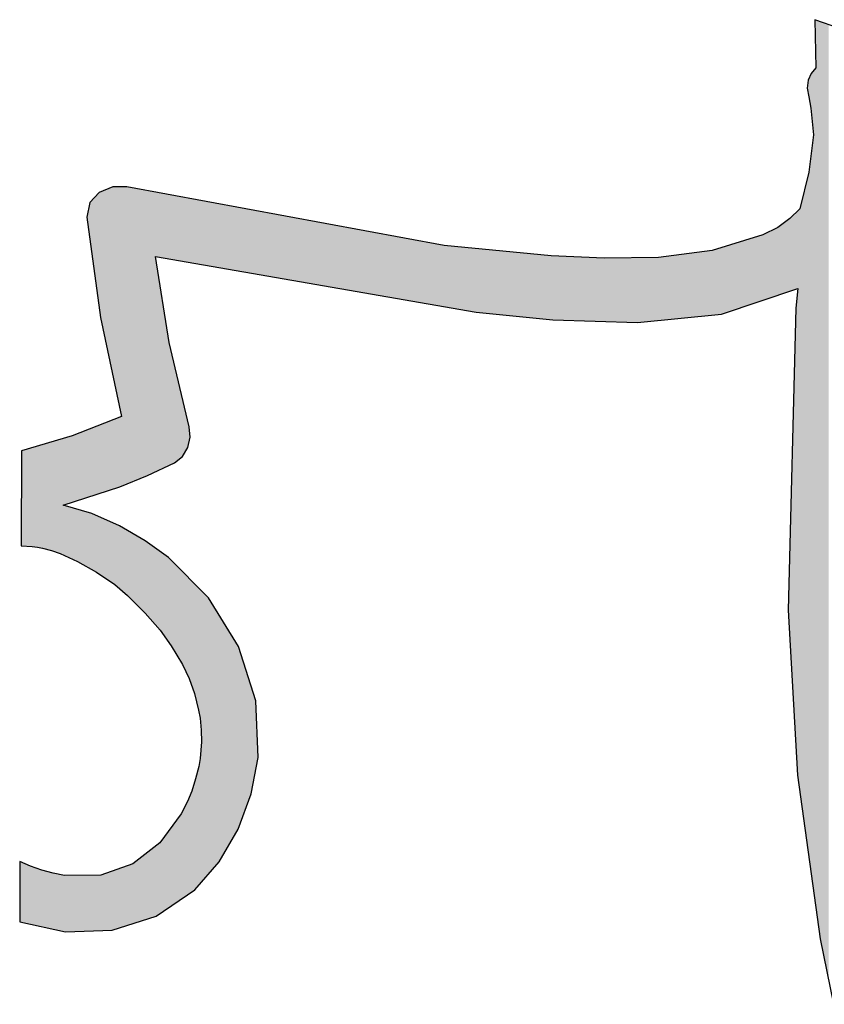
# Model space of a CAD drawing. Extents: x 1.9 to 28.2, y -198.3 to -105.4.
# Tile 8 of 19: x 6.2 to 10, y -170.7 to -166.1. Entities that reach past the tile are written whole.
import ezdxf

# ---------------------------------------------------------------- set-up
doc = ezdxf.new("R2010")
doc.units = 0
doc.layers.add('LAYER_3', color=7, linetype='CONTINUOUS')

# ---------------------------------------------------------------- blocks, each defined once
blk = doc.blocks.new('*U11')
at = {"layer": 'LAYER_3', "color": 112}
for points in [[(9.9494, -166.3227), (9.9444, -166.0956), (9.9494, -166.0974)], [(9.9494, -170.2829), (9.9494, -166.0974), (9.9692, -170.4267)], [(9.9692, -170.4267), (9.9494, -166.0974), (9.9692, -166.1042)], [(9.9692, -170.4267), (9.9692, -166.1042), (10.0098, -170.6249)], [(10.0098, -170.6249), (9.9692, -166.1042), (10.0098, -166.1183)], [(9.9266, -166.512), (9.9171, -166.3711), (9.9266, -166.3501)], [(9.9271, -166.5171), (9.9266, -166.3501), (9.9271, -166.3491)], [(9.9266, -166.512), (9.9266, -166.3501), (9.9271, -166.5171)], [(9.9383, -166.6381), (9.9271, -166.3491), (9.9383, -166.3359)], [(9.9271, -166.5171), (9.9271, -166.3491), (9.9383, -166.6381)], [(9.9444, -170.2462), (9.9383, -166.3359), (9.9444, -166.3287)], [(9.9383, -170.2019), (9.9383, -166.3359), (9.9444, -170.2462)], [(9.9494, -170.2829), (9.9444, -166.3287), (9.9494, -166.3227)], [(9.9444, -170.2462), (9.9444, -166.3287), (9.9494, -170.2829)], [(9.9126, -166.4413), (9.9082, -166.4177), (9.9126, -166.3808)], [(9.916, -166.4595), (9.9126, -166.3808), (9.916, -166.3734)], [(9.9126, -166.4413), (9.9126, -166.3808), (9.916, -166.4595)], [(9.9171, -166.4647), (9.916, -166.3734), (9.9171, -166.3711)], [(9.916, -166.4595), (9.916, -166.3734), (9.9171, -166.4647)], [(9.9171, -166.4647), (9.9171, -166.3711), (9.9266, -166.512)], [(9.9383, -170.2019), (9.9271, -166.7309), (9.9383, -166.6381)], [(9.9266, -170.1171), (9.9171, -166.814), (9.9266, -166.7348)], [(9.9271, -170.1206), (9.9266, -166.7348), (9.9271, -166.7309)], [(9.9266, -170.1171), (9.9266, -166.7348), (9.9271, -170.1206)], [(9.9271, -170.1206), (9.9271, -166.7309), (9.9383, -170.2019)], [(9.916, -170.0401), (9.9126, -166.8318), (9.916, -166.8182)], [(9.9171, -170.0477), (9.916, -166.8182), (9.9171, -166.814)], [(9.916, -170.0401), (9.916, -166.8182), (9.9171, -170.0477)], [(9.9171, -170.0477), (9.9171, -166.814), (9.9266, -170.1171)], [(9.9082, -169.9832), (9.8737, -166.9871), (9.9082, -166.8494)], [(9.9126, -170.0153), (9.9082, -166.8494), (9.9126, -166.8318)], [(9.9082, -169.9832), (9.9082, -166.8494), (9.9126, -170.0153)], [(9.9126, -170.0153), (9.9126, -166.8318), (9.916, -170.0401)], [(6.5714, -167.4576), (6.5575, -166.9244), (6.5714, -166.9095)], [(6.5771, -167.4995), (6.5714, -166.9095), (6.5771, -166.9071)], [(6.5714, -167.4576), (6.5714, -166.9095), (6.5771, -167.4995)], [(6.5781, -167.5042), (6.5771, -166.9071), (6.5781, -166.9067)], [(6.5771, -167.4995), (6.5771, -166.9071), (6.5781, -167.5042)], [(6.6313, -167.7545), (6.5781, -166.9067), (6.6313, -166.8849)], [(6.5781, -167.5042), (6.5781, -166.9067), (6.6313, -167.7545)], [(6.6345, -167.7695), (6.6313, -166.8849), (6.6345, -166.8836)], [(6.6313, -167.7545), (6.6313, -166.8849), (6.6345, -167.7695)], [(6.6443, -167.8157), (6.6345, -166.8836), (6.6443, -166.8835)], [(6.6345, -167.7695), (6.6345, -166.8836), (6.6443, -167.8157)], [(6.6668, -167.9212), (6.6443, -166.8835), (6.6668, -166.8832)], [(6.6443, -167.8157), (6.6443, -166.8835), (6.6668, -167.9212)], [(6.6668, -167.9212), (6.6668, -166.8832), (6.6676, -167.9253)], [(6.6676, -167.9253), (6.6668, -166.8832), (6.6676, -166.8832)], [(6.675, -167.9601), (6.6676, -166.8832), (6.675, -166.8831)], [(6.6676, -167.9253), (6.6676, -166.8832), (6.675, -167.9601)], [(6.675, -167.9601), (6.675, -166.8831), (6.6764, -167.9664)], [(6.6764, -167.9664), (6.675, -166.8831), (6.6764, -166.8831)], [(6.6872, -168.2887), (6.6764, -166.8831), (6.6872, -166.883)], [(6.6764, -168.2931), (6.6764, -166.8831), (6.6872, -168.2887)], [(6.7015, -168.283), (6.6872, -166.883), (6.7015, -166.8828)], [(6.6872, -168.2887), (6.6872, -166.883), (6.7015, -168.283)], [(6.7015, -168.283), (6.7015, -166.8828), (6.7043, -168.2819)], [(6.7043, -168.2819), (6.7015, -166.8828), (6.7043, -166.8833)], [(6.7043, -168.2819), (6.7043, -166.8833), (6.7288, -168.272)], [(6.7288, -168.272), (6.7043, -166.8833), (6.7288, -166.8878)], [(6.7288, -168.272), (6.7288, -166.8878), (6.753, -168.2623)], [(6.753, -168.2623), (6.7288, -166.8878), (6.753, -166.8923)], [(6.753, -168.2623), (6.753, -166.8923), (6.7781, -168.2522)], [(6.7781, -168.2522), (6.753, -166.8923), (6.7781, -166.8969)], [(6.7781, -168.2522), (6.7781, -166.8969), (6.7877, -168.2483)], [(6.7877, -168.2483), (6.7781, -166.8969), (6.7877, -166.8987)], [(6.7877, -168.2483), (6.7877, -166.8987), (6.7883, -168.2481)], [(6.7883, -168.2481), (6.7877, -166.8987), (6.7883, -166.8988)], [(6.7883, -168.2481), (6.7883, -166.8988), (6.7895, -168.2476)], [(6.7895, -168.2476), (6.7883, -166.8988), (6.7895, -166.8991)], [(6.7895, -168.2476), (6.7895, -166.8991), (6.7981, -168.2441)], [(6.7981, -168.2441), (6.7895, -166.8991), (6.7981, -166.9006)], [(6.7981, -168.2441), (6.7981, -166.9006), (6.8013, -168.2427)], [(6.8013, -168.2427), (6.7981, -166.9006), (6.8013, -166.9012)], [(6.8013, -168.2427), (6.8013, -166.9012), (6.8367, -168.2262)], [(6.8367, -168.2262), (6.8013, -166.9012), (6.8367, -166.9078)], [(6.8367, -167.2121), (6.8367, -166.9078), (6.8388, -167.2125)], [(6.8388, -167.2125), (6.8367, -166.9078), (6.8388, -166.9082)], [(6.8388, -167.2125), (6.8388, -166.9082), (6.8445, -167.2135)], [(6.8445, -167.2135), (6.8388, -166.9082), (6.8445, -166.9092)], [(6.8445, -167.2135), (6.8445, -166.9092), (6.8564, -167.2156)], [(6.8564, -167.2156), (6.8445, -166.9092), (6.8564, -166.9114)], [(6.8564, -167.2156), (6.8564, -166.9114), (6.8588, -167.216)], [(6.8588, -167.216), (6.8564, -166.9114), (6.8588, -166.9119)], [(6.5263, -167.1232), (6.526, -166.9593), (6.5263, -166.9578)], [(6.5364, -167.1982), (6.5263, -166.9578), (6.5364, -166.9469)], [(6.5263, -167.1232), (6.5263, -166.9578), (6.5364, -167.1982)], [(6.5438, -167.2529), (6.5364, -166.9469), (6.5438, -166.939)], [(6.5364, -167.1982), (6.5364, -166.9469), (6.5438, -167.2529)], [(6.5575, -167.3544), (6.5438, -166.939), (6.5575, -166.9244)], [(6.5438, -167.2529), (6.5438, -166.939), (6.5575, -167.3544)], [(6.5575, -167.3544), (6.5575, -166.9244), (6.5714, -167.4576)], [(6.8588, -167.216), (6.8588, -166.9119), (6.8653, -167.2171)], [(6.8653, -167.2171), (6.8588, -166.9119), (6.8653, -166.9131)], [(6.8653, -167.2171), (6.8653, -166.9131), (6.898, -167.2228)], [(6.898, -167.2228), (6.8653, -166.9131), (6.898, -166.9191)], [(6.898, -167.2228), (6.898, -166.9191), (6.9005, -167.2232)], [(6.9005, -167.2232), (6.898, -166.9191), (6.9005, -166.9196)], [(6.9005, -167.2232), (6.9005, -166.9196), (6.9104, -167.225)], [(6.9104, -167.225), (6.9005, -166.9196), (6.9104, -166.9214)], [(6.9104, -167.225), (6.9104, -166.9214), (6.926, -167.2277)], [(6.926, -167.2277), (6.9104, -166.9214), (6.926, -166.9243)], [(6.926, -167.2277), (6.926, -166.9243), (6.9313, -167.2286)], [(6.9313, -167.2286), (6.926, -166.9243), (6.9313, -166.9253)], [(6.9313, -167.2286), (6.9313, -166.9253), (6.9512, -167.232)], [(6.9512, -167.232), (6.9313, -166.9253), (6.9512, -166.9289)], [(6.9512, -167.232), (6.9512, -166.9289), (6.9569, -167.233)], [(6.9569, -167.233), (6.9512, -166.9289), (6.9569, -166.93)], [(6.9569, -167.233), (6.9569, -166.93), (6.9629, -167.2341)], [(6.9629, -167.2341), (6.9569, -166.93), (6.9629, -166.9311)], [(6.9629, -167.2341), (6.9629, -166.9311), (6.9639, -167.2342)], [(6.9639, -167.2342), (6.9629, -166.9311), (6.9639, -166.9313)], [(6.9639, -167.2342), (6.9639, -166.9313), (6.9873, -167.2383)], [(6.9873, -167.2383), (6.9639, -166.9313), (6.9873, -166.9356)], [(6.9873, -167.2383), (6.9873, -166.9356), (6.9889, -167.2386)], [(6.9889, -167.2386), (6.9873, -166.9356), (6.9889, -166.9359)], [(6.9889, -167.2386), (6.9889, -166.9359), (6.9945, -167.2396)], [(6.9945, -167.2396), (6.9889, -166.9359), (6.9945, -166.9369)], [(6.9945, -167.2396), (6.9945, -166.9369), (6.9946, -167.2396)], [(6.9946, -167.2396), (6.9945, -166.9369), (6.9946, -166.937)], [(6.9946, -167.2396), (6.9946, -166.937), (6.9951, -167.2397)], [(6.9951, -167.2397), (6.9946, -166.937), (6.9951, -166.9371)], [(6.9951, -167.2397), (6.9951, -166.9371), (6.9998, -167.2405)], [(6.9998, -167.2405), (6.9951, -166.9371), (6.9998, -166.9379)], [(6.9998, -167.2405), (6.9998, -166.9379), (7.0072, -167.2418)], [(7.0072, -167.2418), (6.9998, -166.9379), (7.0072, -166.9393)], [(7.0072, -167.2418), (7.0072, -166.9393), (7.0197, -167.2439)], [(7.0197, -167.2439), (7.0072, -166.9393), (7.0197, -166.9416)], [(7.0197, -167.2439), (7.0197, -166.9416), (7.0221, -167.2443)], [(7.0221, -167.2443), (7.0197, -166.9416), (7.0221, -166.942)], [(7.0221, -167.2443), (7.0221, -166.942), (7.0256, -167.245)], [(7.0256, -167.245), (7.0221, -166.942), (7.0256, -166.9427)], [(7.0256, -167.245), (7.0256, -166.9427), (7.0398, -167.2474)], [(7.0398, -167.2474), (7.0256, -166.9427), (7.0398, -166.9453)], [(7.0398, -167.2474), (7.0398, -166.9453), (7.0401, -167.2475)], [(7.0401, -167.2475), (7.0398, -166.9453), (7.0401, -166.9454)], [(7.0401, -167.2475), (7.0401, -166.9454), (7.0466, -167.2486)], [(7.0466, -167.2486), (7.0401, -166.9454), (7.0466, -166.9466)], [(7.0466, -167.2486), (7.0466, -166.9466), (7.0473, -167.2487)], [(7.0473, -167.2487), (7.0466, -166.9466), (7.0473, -166.9467)], [(7.0473, -167.2487), (7.0473, -166.9467), (7.0518, -167.2495)], [(7.0518, -167.2495), (7.0473, -166.9467), (7.0518, -166.9475)], [(7.0518, -167.2495), (7.0518, -166.9475), (7.0526, -167.2497)], [(7.0526, -167.2497), (7.0518, -166.9475), (7.0526, -166.9477)], [(7.0526, -167.2497), (7.0526, -166.9477), (7.0617, -167.2512)], [(7.0617, -167.2512), (7.0526, -166.9477), (7.0617, -166.9494)], [(7.0617, -167.2512), (7.0617, -166.9494), (7.0768, -167.2539)], [(7.0768, -167.2539), (7.0617, -166.9494), (7.0768, -166.9522)], [(7.0768, -167.2539), (7.0768, -166.9522), (7.0864, -167.2555)], [(7.0864, -167.2555), (7.0768, -166.9522), (7.0864, -166.9539)], [(7.0864, -167.2555), (7.0864, -166.9539), (7.102, -167.2582)], [(7.102, -167.2582), (7.0864, -166.9539), (7.102, -166.9568)], [(7.102, -167.2582), (7.102, -166.9568), (7.1076, -167.2592)], [(7.1076, -167.2592), (7.102, -166.9568), (7.1076, -166.9579)], [(7.1076, -167.2592), (7.1076, -166.9579), (7.1239, -167.262)], [(7.1239, -167.262), (7.1076, -166.9579), (7.1239, -166.9609)], [(6.526, -167.121), (6.5132, -167.0262), (6.526, -166.9593)], [(6.526, -167.121), (6.526, -166.9593), (6.5263, -167.1232)], [(7.1239, -167.262), (7.1239, -166.9609), (7.1372, -167.2643)], [(7.1372, -167.2643), (7.1239, -166.9609), (7.1372, -166.9633)], [(7.1372, -167.2643), (7.1372, -166.9633), (7.1437, -167.2655)], [(7.1437, -167.2655), (7.1372, -166.9633), (7.1437, -166.9645)], [(7.1437, -167.2655), (7.1437, -166.9645), (7.2259, -167.2798)], [(7.2259, -167.2798), (7.1437, -166.9645), (7.2259, -166.9797)], [(7.2259, -167.2798), (7.2259, -166.9797), (7.2278, -167.2801)], [(7.2278, -167.2801), (7.2259, -166.9797), (7.2278, -166.9801)], [(7.2278, -167.2801), (7.2278, -166.9801), (7.2873, -167.2904)], [(7.2873, -167.2904), (7.2278, -166.9801), (7.2873, -166.9911)], [(7.2873, -167.2904), (7.2873, -166.9911), (7.2896, -167.2908)], [(7.2896, -167.2908), (7.2873, -166.9911), (7.2896, -166.9915)], [(7.2896, -167.2908), (7.2896, -166.9915), (7.3099, -167.2943)], [(7.3099, -167.2943), (7.2896, -166.9915), (7.3099, -166.9953)], [(7.3099, -167.2943), (7.3099, -166.9953), (7.3205, -167.2962)], [(7.3205, -167.2962), (7.3099, -166.9953), (7.3205, -166.9972)], [(7.3205, -167.2962), (7.3205, -166.9972), (7.3245, -167.2969)], [(7.3245, -167.2969), (7.3205, -166.9972), (7.3245, -166.998)], [(7.3245, -167.2969), (7.3245, -166.998), (7.5395, -167.3342)], [(7.5395, -167.3342), (7.3245, -166.998), (7.5395, -167.0377)], [(9.8581, -167.364), (9.8548, -167.006), (9.8581, -167.0027)], [(9.8632, -167.3622), (9.8581, -167.0027), (9.8632, -166.9976)], [(9.8581, -167.364), (9.8581, -167.0027), (9.8632, -167.3622)], [(9.8646, -167.3617), (9.8632, -166.9976), (9.8646, -166.9962)], [(9.8632, -167.3622), (9.8632, -166.9976), (9.8646, -167.3617)], [(9.8737, -169.7324), (9.8646, -166.9962), (9.8737, -166.9871)], [(9.8646, -169.6661), (9.8646, -166.9962), (9.8737, -169.7324)], [(9.8737, -169.7324), (9.8737, -166.9871), (9.9082, -169.9832)], [(7.5395, -167.3342), (7.5395, -167.0377), (7.6469, -167.3529)], [(7.6469, -167.3529), (7.5395, -167.0377), (7.6469, -167.0576)], [(9.8187, -167.3773), (9.7916, -167.0591), (9.8187, -167.0396)], [(9.8275, -167.3743), (9.8187, -167.0396), (9.8275, -167.0333)], [(9.8187, -167.3773), (9.8187, -167.0396), (9.8275, -167.3743)], [(9.8548, -167.3651), (9.8275, -167.0333), (9.8548, -167.006)], [(9.8275, -167.3743), (9.8275, -167.0333), (9.8548, -167.3651)], [(9.8548, -167.3651), (9.8548, -167.006), (9.8581, -167.364)], [(7.6469, -167.3529), (7.6469, -167.0576), (7.7572, -167.3721)], [(7.7572, -167.3721), (7.6469, -167.0576), (7.7572, -167.078)], [(7.7572, -167.3721), (7.7572, -167.078), (8.1966, -167.4484)], [(8.1966, -167.4484), (7.7572, -167.078), (8.1966, -167.1592)], [(9.7701, -167.3938), (9.7004, -167.1103), (9.7701, -167.0746)], [(9.7916, -167.3865), (9.7701, -167.0746), (9.7916, -167.0591)], [(9.7701, -167.3938), (9.7701, -167.0746), (9.7916, -167.3865)], [(9.7916, -167.3865), (9.7916, -167.0591), (9.8187, -167.3773)], [(9.6999, -167.4175), (9.5232, -167.1648), (9.6999, -167.1105)], [(9.7004, -167.4174), (9.6999, -167.1105), (9.7004, -167.1103)], [(9.6999, -167.4175), (9.6999, -167.1105), (9.7004, -167.4174)], [(9.7004, -167.4174), (9.7004, -167.1103), (9.7701, -167.3938)], [(8.1966, -167.4484), (8.1966, -167.1592), (8.3475, -167.4746)], [(8.3475, -167.4746), (8.1966, -167.1592), (8.3475, -167.1739)], [(8.3475, -167.4746), (8.3475, -167.1739), (8.3573, -167.4755)], [(8.3573, -167.4755), (8.3475, -167.1739), (8.3573, -167.1748)], [(8.3573, -167.4755), (8.3573, -167.1748), (8.3594, -167.4758)], [(8.3594, -167.4758), (8.3573, -167.1748), (8.3594, -167.1751)], [(8.3594, -167.4758), (8.3594, -167.1751), (8.7019, -167.509)], [(8.7019, -167.509), (8.3594, -167.1751), (8.7019, -167.2084)], [(9.4615, -167.4878), (9.3807, -167.1939), (9.4615, -167.1837)], [(9.5055, -167.4834), (9.4615, -167.1837), (9.5055, -167.1702)], [(9.4615, -167.4878), (9.4615, -167.1837), (9.5055, -167.4834)], [(9.5232, -167.4774), (9.5055, -167.1702), (9.5232, -167.1648)], [(9.5055, -167.4834), (9.5055, -167.1702), (9.5232, -167.4774)], [(9.5232, -167.4774), (9.5232, -167.1648), (9.6999, -167.4175)], [(6.8367, -168.2262), (6.8367, -167.2121), (6.8388, -168.2252)], [(6.8388, -168.2252), (6.8367, -167.2121), (6.8388, -167.2255)], [(6.8388, -168.2252), (6.8388, -167.2255), (6.8445, -168.2226)], [(6.8445, -168.2226), (6.8388, -167.2255), (6.8445, -167.2619)], [(8.7019, -167.509), (8.7019, -167.2084), (8.7097, -167.5098)], [(8.7097, -167.5098), (8.7019, -167.2084), (8.7097, -167.2088)], [(8.7097, -167.5098), (8.7097, -167.2088), (8.7148, -167.5099)], [(8.7148, -167.5099), (8.7097, -167.2088), (8.7148, -167.209)], [(8.7148, -167.5099), (8.7148, -167.209), (8.9515, -167.5176)], [(8.9515, -167.5176), (8.7148, -167.209), (8.9515, -167.2194)], [(9.1081, -167.5227), (8.9515, -167.2194), (9.1081, -167.2171)], [(8.9515, -167.5176), (8.9515, -167.2194), (9.1081, -167.5227)], [(9.2082, -167.5128), (9.1081, -167.2171), (9.2082, -167.2156)], [(9.1081, -167.5227), (9.1081, -167.2171), (9.2082, -167.5128)], [(9.2541, -167.5083), (9.2082, -167.2156), (9.2541, -167.2098)], [(9.2082, -167.5128), (9.2082, -167.2156), (9.2541, -167.5083)], [(9.3807, -167.4958), (9.2541, -167.2098), (9.3807, -167.1939)], [(9.2541, -167.5083), (9.2541, -167.2098), (9.3807, -167.4958)], [(9.3807, -167.4958), (9.3807, -167.1939), (9.4615, -167.4878)], [(6.8445, -168.2226), (6.8445, -167.2619), (6.8564, -168.217)], [(6.8564, -168.217), (6.8445, -167.2619), (6.8564, -167.337)], [(6.8564, -168.217), (6.8564, -167.337), (6.8588, -168.2159)], [(6.8588, -168.2159), (6.8564, -167.337), (6.8588, -167.3524)], [(6.8588, -168.2159), (6.8588, -167.3524), (6.8653, -168.2129)], [(6.8653, -168.2129), (6.8588, -167.3524), (6.8653, -167.3931)], [(9.8632, -169.6559), (9.8581, -167.4231), (9.8632, -167.3749)], [(9.8646, -169.6661), (9.8632, -167.3749), (9.8646, -167.3617)], [(9.8632, -169.6559), (9.8632, -167.3749), (9.8646, -169.6661)], [(6.8653, -168.2129), (6.8653, -167.3931), (6.898, -168.1977)], [(6.898, -168.1977), (6.8653, -167.3931), (6.898, -167.6002)], [(9.8548, -169.5088), (9.8275, -168.5302), (9.8548, -167.4544)], [(9.8581, -169.5666), (9.8548, -167.4544), (9.8581, -167.4231)], [(9.8548, -169.5088), (9.8548, -167.4544), (9.8581, -169.5666)], [(9.8581, -169.5666), (9.8581, -167.4231), (9.8632, -169.6559)], [(6.898, -168.1977), (6.898, -167.6002), (6.9005, -168.1965)], [(6.9005, -168.1965), (6.898, -167.6002), (6.9005, -167.6164)], [(6.9005, -168.1965), (6.9005, -167.6164), (6.9104, -168.1919)], [(6.9104, -168.1919), (6.9005, -167.6164), (6.9104, -167.6581)], [(6.9104, -168.1919), (6.9104, -167.6581), (6.926, -168.1846)], [(6.926, -168.1846), (6.9104, -167.6581), (6.926, -167.724)], [(6.926, -168.1846), (6.926, -167.724), (6.9313, -168.1804)], [(6.9313, -168.1804), (6.926, -167.724), (6.9313, -167.746)], [(6.9313, -168.1804), (6.9313, -167.746), (6.9512, -168.1645)], [(6.9512, -168.1645), (6.9313, -167.746), (6.9512, -167.83)], [(6.9512, -168.1645), (6.9512, -167.83), (6.9569, -168.1599)], [(6.9569, -168.1599), (6.9512, -167.83), (6.9569, -167.8543)], [(6.9569, -168.1599), (6.9569, -167.8543), (6.9629, -168.1551)], [(6.9629, -168.1551), (6.9569, -167.8543), (6.9629, -167.8795)], [(6.9629, -168.1551), (6.9629, -167.8795), (6.9639, -168.1544)], [(6.9639, -168.1544), (6.9629, -167.8795), (6.9639, -167.8835)], [(6.9639, -168.1544), (6.9639, -167.8835), (6.9873, -168.1144)], [(6.9873, -168.1144), (6.9639, -167.8835), (6.9873, -167.9825)], [(6.6443, -168.3042), (6.6345, -167.9827), (6.6443, -167.9789)], [(6.6668, -168.2969), (6.6443, -167.9789), (6.6668, -167.9702)], [(6.6443, -168.3042), (6.6443, -167.9789), (6.6668, -168.2969)], [(6.6676, -168.2966), (6.6668, -167.9702), (6.6676, -167.9698)], [(6.6668, -168.2969), (6.6668, -167.9702), (6.6676, -168.2966)], [(6.675, -168.2936), (6.6676, -167.9698), (6.675, -167.967)], [(6.6676, -168.2966), (6.6676, -167.9698), (6.675, -168.2936)], [(6.6764, -168.2931), (6.675, -167.967), (6.6764, -167.9664)], [(6.675, -168.2936), (6.675, -167.967), (6.6764, -168.2931)], [(6.526, -168.3426), (6.5132, -168.0298), (6.526, -168.0248)], [(6.5263, -168.3425), (6.526, -168.0248), (6.5263, -168.0247)], [(6.526, -168.3426), (6.526, -168.0248), (6.5263, -168.3425)], [(6.5364, -168.3392), (6.5263, -168.0247), (6.5364, -168.0208)], [(6.5263, -168.3425), (6.5263, -168.0247), (6.5364, -168.3392)], [(6.5438, -168.3368), (6.5364, -168.0208), (6.5438, -168.0179)], [(6.5364, -168.3392), (6.5364, -168.0208), (6.5438, -168.3368)], [(6.5575, -168.3324), (6.5438, -168.0179), (6.5575, -168.0126)], [(6.5438, -168.3368), (6.5438, -168.0179), (6.5575, -168.3324)], [(6.5714, -168.3279), (6.5575, -168.0126), (6.5714, -168.0072)], [(6.5575, -168.3324), (6.5575, -168.0126), (6.5714, -168.3279)], [(6.5771, -168.326), (6.5714, -168.0072), (6.5771, -168.005)], [(6.5714, -168.3279), (6.5714, -168.0072), (6.5771, -168.326)], [(6.5781, -168.3257), (6.5771, -168.005), (6.5781, -168.0046)], [(6.5771, -168.326), (6.5771, -168.005), (6.5781, -168.3257)], [(6.6313, -168.3084), (6.5781, -168.0046), (6.6313, -167.9839)], [(6.5781, -168.3257), (6.5781, -168.0046), (6.6313, -168.3084)], [(6.6345, -168.3074), (6.6313, -167.9839), (6.6345, -167.9827)], [(6.6313, -168.3084), (6.6313, -167.9839), (6.6345, -168.3074)], [(6.6345, -168.3074), (6.6345, -167.9827), (6.6443, -168.3042)], [(6.9873, -168.1144), (6.9873, -167.9825), (6.9889, -168.1116)], [(6.9889, -168.1116), (6.9873, -167.9825), (6.9889, -167.9893)], [(6.9889, -168.1116), (6.9889, -167.9893), (6.9945, -168.0869)], [(6.9945, -168.0869), (6.9889, -167.9893), (6.9945, -168.0126)], [(6.9945, -168.0869), (6.9945, -168.0126), (6.9946, -168.0865)], [(6.9946, -168.0865), (6.9945, -168.0126), (6.9946, -168.013)], [(6.9946, -168.0865), (6.9946, -168.013), (6.9951, -168.0843)], [(6.9951, -168.0843), (6.9946, -168.013), (6.9951, -168.015)], [(6.9951, -168.0843), (6.9951, -168.015), (6.9998, -168.063)], [(6.4006, -168.6177), (6.3873, -168.0734), (6.4006, -168.0695)], [(6.408, -168.3809), (6.4006, -168.0695), (6.408, -168.0673)], [(6.4006, -168.3833), (6.4006, -168.0695), (6.408, -168.3809)], [(6.4127, -168.3794), (6.408, -168.0673), (6.4127, -168.0659)], [(6.408, -168.3809), (6.408, -168.0673), (6.4127, -168.3794)], [(6.4436, -168.3693), (6.4127, -168.0659), (6.4436, -168.0568)], [(6.4127, -168.3794), (6.4127, -168.0659), (6.4436, -168.3693)], [(6.4658, -168.3621), (6.4436, -168.0568), (6.4658, -168.0481)], [(6.4436, -168.3693), (6.4436, -168.0568), (6.4658, -168.3621)], [(6.4692, -168.361), (6.4658, -168.0481), (6.4692, -168.0468)], [(6.4658, -168.3621), (6.4658, -168.0481), (6.4692, -168.361)], [(6.5132, -168.3467), (6.4692, -168.0468), (6.5132, -168.0298)], [(6.4692, -168.361), (6.4692, -168.0468), (6.5132, -168.3467)], [(6.5132, -168.3467), (6.5132, -168.0298), (6.526, -168.3426)], [(6.2477, -168.5784), (6.2041, -168.1276), (6.2477, -168.1147)], [(6.2542, -168.5788), (6.2477, -168.1147), (6.2542, -168.1128)], [(6.2477, -168.5784), (6.2477, -168.1147), (6.2542, -168.5788)], [(6.2796, -168.5815), (6.2542, -168.1128), (6.2796, -168.1053)], [(6.2542, -168.5788), (6.2542, -168.1128), (6.2796, -168.5815)], [(6.2829, -168.5822), (6.2796, -168.1053), (6.2829, -168.1043)], [(6.2796, -168.5815), (6.2796, -168.1053), (6.2829, -168.5822)], [(6.2999, -168.5853), (6.2829, -168.1043), (6.2999, -168.0993)], [(6.2829, -168.5822), (6.2829, -168.1043), (6.2999, -168.5853)], [(6.3041, -168.5861), (6.2999, -168.0993), (6.3041, -168.098)], [(6.2999, -168.5853), (6.2999, -168.0993), (6.3041, -168.5861)], [(6.3461, -168.5975), (6.3041, -168.098), (6.3461, -168.0856)], [(6.3041, -168.5861), (6.3041, -168.098), (6.3461, -168.5975)], [(6.3533, -168.6), (6.3461, -168.0856), (6.3533, -168.0835)], [(6.3461, -168.5975), (6.3461, -168.0856), (6.3533, -168.6)], [(6.3599, -168.6023), (6.3533, -168.0835), (6.3599, -168.0815)], [(6.3533, -168.6), (6.3533, -168.0835), (6.3599, -168.6023)], [(6.3782, -168.6086), (6.3599, -168.0815), (6.3782, -168.0761)], [(6.3599, -168.6023), (6.3599, -168.0815), (6.3782, -168.6086)], [(6.3873, -168.6117), (6.3782, -168.0761), (6.3873, -168.0734)], [(6.3782, -168.6086), (6.3782, -168.0761), (6.3873, -168.6117)], [(6.3873, -168.6117), (6.3873, -168.0734), (6.4006, -168.6177)], [(6.2041, -168.5761), (6.2025, -168.576), (6.2041, -168.1276)], [(6.2041, -168.5761), (6.2041, -168.1276), (6.2477, -168.5784)], [(6.4006, -168.6177), (6.4006, -168.3833), (6.408, -168.6211)], [(6.408, -168.6211), (6.4006, -168.3833), (6.408, -168.3855)], [(6.408, -168.6211), (6.408, -168.3855), (6.4127, -168.6232)], [(6.4127, -168.6232), (6.408, -168.3855), (6.4127, -168.3869)], [(6.4127, -168.6232), (6.4127, -168.3869), (6.4436, -168.6372)], [(6.4436, -168.6372), (6.4127, -168.3869), (6.4436, -168.396)], [(6.4436, -168.6372), (6.4436, -168.396), (6.4658, -168.6473)], [(6.4658, -168.6473), (6.4436, -168.396), (6.4658, -168.4026)], [(6.4658, -168.6473), (6.4658, -168.4026), (6.4692, -168.6488)], [(6.4692, -168.6488), (6.4658, -168.4026), (6.4692, -168.4036)], [(6.4692, -168.6488), (6.4692, -168.4036), (6.5132, -168.6736)], [(6.5132, -168.6736), (6.4692, -168.4036), (6.5132, -168.4166)], [(6.5132, -168.6736), (6.5132, -168.4166), (6.526, -168.6808)], [(6.526, -168.6808), (6.5132, -168.4166), (6.526, -168.4204)], [(6.526, -168.6808), (6.526, -168.4204), (6.5263, -168.681)], [(6.5263, -168.681), (6.526, -168.4204), (6.5263, -168.4205)], [(6.5263, -168.681), (6.5263, -168.4205), (6.5364, -168.6867)], [(6.5364, -168.6867), (6.5263, -168.4205), (6.5364, -168.4235)], [(6.5364, -168.6867), (6.5364, -168.4235), (6.5438, -168.6909)], [(6.5438, -168.6909), (6.5364, -168.4235), (6.5438, -168.4268)], [(6.5438, -168.6909), (6.5438, -168.4268), (6.5575, -168.6986)], [(6.5575, -168.6986), (6.5438, -168.4268), (6.5575, -168.4328)], [(6.5575, -168.6986), (6.5575, -168.4328), (6.5714, -168.7082)], [(6.5714, -168.7082), (6.5575, -168.4328), (6.5714, -168.439)], [(6.5714, -168.7082), (6.5714, -168.439), (6.5771, -168.712)], [(6.5771, -168.712), (6.5714, -168.439), (6.5771, -168.4415)], [(6.5771, -168.712), (6.5771, -168.4415), (6.5781, -168.7127)], [(6.5781, -168.7127), (6.5771, -168.4415), (6.5781, -168.4419)], [(6.5781, -168.7127), (6.5781, -168.4419), (6.6313, -168.7492)], [(6.6313, -168.7492), (6.5781, -168.4419), (6.6313, -168.4655)], [(6.6313, -168.7492), (6.6313, -168.4655), (6.6345, -168.7514)], [(6.6345, -168.7514), (6.6313, -168.4655), (6.6345, -168.4669)], [(6.6345, -168.7514), (6.6345, -168.4669), (6.6443, -168.7582)], [(6.6443, -168.7582), (6.6345, -168.4669), (6.6443, -168.4713)], [(6.6443, -168.7582), (6.6443, -168.4713), (6.6668, -168.7774)], [(6.6668, -168.7774), (6.6443, -168.4713), (6.6668, -168.4812)], [(6.6668, -168.7774), (6.6668, -168.4812), (6.6676, -168.7781)], [(6.6676, -168.7781), (6.6668, -168.4812), (6.6676, -168.4817)], [(6.6676, -168.7781), (6.6676, -168.4817), (6.675, -168.7844)], [(6.675, -168.7844), (6.6676, -168.4817), (6.675, -168.486)], [(6.675, -168.7844), (6.675, -168.486), (6.6764, -168.7856)], [(6.6764, -168.7856), (6.675, -168.486), (6.6764, -168.4868)], [(6.6764, -168.7856), (6.6764, -168.4868), (6.6872, -168.7949)], [(6.6872, -168.7949), (6.6764, -168.4868), (6.6872, -168.4931)], [(6.6872, -168.7949), (6.6872, -168.4931), (6.7015, -168.8071)], [(6.7015, -168.8071), (6.6872, -168.4931), (6.7015, -168.5014)], [(6.7015, -168.8071), (6.7015, -168.5014), (6.7043, -168.8095)], [(6.7043, -168.8095), (6.7015, -168.5014), (6.7043, -168.503)], [(6.7043, -168.8095), (6.7043, -168.503), (6.7288, -168.8338)], [(6.7288, -168.8338), (6.7043, -168.503), (6.7288, -168.5173)], [(6.7288, -168.8338), (6.7288, -168.5173), (6.753, -168.8578)], [(6.753, -168.8578), (6.7288, -168.5173), (6.753, -168.5313)], [(6.753, -168.8578), (6.753, -168.5313), (6.7781, -168.8826)], [(6.7781, -168.8826), (6.753, -168.5313), (6.7781, -168.5459)], [(9.8275, -169.0334), (9.8187, -168.8791), (9.8275, -168.5302)], [(9.8275, -169.0334), (9.8275, -168.5302), (9.8548, -169.5088)], [(6.7781, -168.8826), (6.7781, -168.5459), (6.7877, -168.8921)], [(6.7877, -168.8921), (6.7781, -168.5459), (6.7877, -168.5515)], [(6.7877, -168.8921), (6.7877, -168.5515), (6.7883, -168.8929)], [(6.7883, -168.8929), (6.7877, -168.5515), (6.7883, -168.5519)], [(6.7883, -168.8929), (6.7883, -168.5519), (6.7895, -168.8942)], [(6.7895, -168.8942), (6.7883, -168.5519), (6.7895, -168.5527)], [(6.7895, -168.8942), (6.7895, -168.5527), (6.7981, -168.904)], [(6.7981, -168.904), (6.7895, -168.5527), (6.7981, -168.5589)], [(6.7981, -168.904), (6.7981, -168.5589), (6.8013, -168.9076)], [(6.8013, -168.9076), (6.7981, -168.5589), (6.8013, -168.5612)], [(6.8013, -168.9076), (6.8013, -168.5612), (6.8367, -168.9479)], [(6.8367, -168.9479), (6.8013, -168.5612), (6.8367, -168.5866)], [(6.8367, -168.9479), (6.8367, -168.5866), (6.8388, -168.9503)], [(6.8388, -168.9503), (6.8367, -168.5866), (6.8388, -168.5881)], [(6.8388, -168.9503), (6.8388, -168.5881), (6.8445, -168.9568)], [(6.8445, -168.9568), (6.8388, -168.5881), (6.8445, -168.5923)], [(6.8445, -168.9568), (6.8445, -168.5923), (6.8564, -168.9704)], [(6.8564, -168.9704), (6.8445, -168.5923), (6.8564, -168.6008)], [(6.8564, -168.9704), (6.8564, -168.6008), (6.8588, -168.9731)], [(6.8588, -168.9731), (6.8564, -168.6008), (6.8588, -168.6026)], [(6.8588, -168.9731), (6.8588, -168.6026), (6.8653, -168.9822)], [(6.8653, -168.9822), (6.8588, -168.6026), (6.8653, -168.6072)], [(6.8653, -168.9822), (6.8653, -168.6072), (6.898, -169.0284)], [(6.898, -169.0284), (6.8653, -168.6072), (6.898, -168.6307)], [(6.898, -169.0284), (6.898, -168.6307), (6.9005, -169.0321)], [(6.9005, -169.0321), (6.898, -168.6307), (6.9005, -168.6333)], [(6.9005, -169.0321), (6.9005, -168.6333), (6.9104, -169.046)], [(6.9104, -169.046), (6.9005, -168.6333), (6.9104, -168.6432)], [(6.9104, -169.046), (6.9104, -168.6432), (6.926, -169.0723)], [(6.926, -169.0723), (6.9104, -168.6432), (6.926, -168.659)], [(6.926, -169.0723), (6.926, -168.659), (6.9313, -169.0811)], [(6.9313, -169.0811), (6.926, -168.659), (6.9313, -168.6642)], [(6.9313, -169.0811), (6.9313, -168.6642), (6.9512, -169.1146)], [(6.9512, -169.1146), (6.9313, -168.6642), (6.9512, -168.6842)], [(6.9512, -169.1146), (6.9512, -168.6842), (6.9569, -169.1243)], [(6.9569, -169.1243), (6.9512, -168.6842), (6.9569, -168.69)], [(6.9569, -169.1243), (6.9569, -168.69), (6.9629, -169.1344)], [(6.9629, -169.1344), (6.9569, -168.69), (6.9629, -168.6961)], [(6.9629, -169.1344), (6.9629, -168.6961), (6.9639, -169.1363)], [(6.9639, -169.1363), (6.9629, -168.6961), (6.9639, -168.697)], [(6.9639, -169.1363), (6.9639, -168.697), (6.9873, -169.1851)], [(6.9873, -169.1851), (6.9639, -168.697), (6.9873, -168.7206)], [(6.9873, -169.1851), (6.9873, -168.7206), (6.9889, -169.1884)], [(6.9889, -169.1884), (6.9873, -168.7206), (6.9889, -168.7222)], [(6.9889, -169.1884), (6.9889, -168.7222), (6.9945, -169.1999)], [(6.9945, -169.1999), (6.9889, -168.7222), (6.9945, -168.7278)], [(6.9945, -169.1999), (6.9945, -168.7278), (6.9946, -169.2001)], [(6.9946, -169.2001), (6.9945, -168.7278), (6.9946, -168.7279)], [(6.9946, -169.2001), (6.9946, -168.7279), (6.9951, -169.2015)], [(6.9951, -169.2015), (6.9946, -168.7279), (6.9951, -168.7284)], [(6.9951, -169.2015), (6.9951, -168.7284), (6.9998, -169.215)], [(6.9998, -169.215), (6.9951, -168.7284), (6.9998, -168.7332)], [(6.9998, -169.215), (6.9998, -168.7332), (7.0072, -169.2358)], [(7.0072, -169.2358), (6.9998, -168.7332), (7.0072, -168.7406)], [(7.0072, -169.2358), (7.0072, -168.7406), (7.0197, -169.2711)], [(7.0197, -169.2711), (7.0072, -168.7406), (7.0197, -168.7532)], [(7.0197, -169.2711), (7.0197, -168.7532), (7.0221, -169.2804)], [(7.0221, -169.2804), (7.0197, -168.7532), (7.0221, -168.7555)], [(7.0221, -169.2804), (7.0221, -168.7555), (7.0256, -169.2944)], [(7.0256, -169.2944), (7.0221, -168.7555), (7.0256, -168.7591)], [(7.0256, -169.2944), (7.0256, -168.7591), (7.0398, -169.3499)], [(7.0398, -169.3499), (7.0256, -168.7591), (7.0398, -168.7734)], [(7.0398, -169.3499), (7.0398, -168.7734), (7.0401, -169.3514)], [(7.0401, -169.3514), (7.0398, -168.7734), (7.0401, -168.7737)], [(7.0401, -169.3514), (7.0401, -168.7737), (7.0466, -169.3871)], [(7.0466, -169.3871), (7.0401, -168.7737), (7.0466, -168.7802)], [(7.0466, -169.3871), (7.0466, -168.7802), (7.0473, -169.3948)], [(7.0473, -169.3948), (7.0466, -168.7802), (7.0473, -168.7809)], [(7.0473, -169.3948), (7.0473, -168.7809), (7.0518, -169.4439)], [(7.0518, -169.4439), (7.0473, -168.7809), (7.0518, -168.7855)], [(7.0518, -169.4439), (7.0518, -168.7855), (7.0526, -169.4994)], [(7.0526, -169.4994), (7.0518, -168.7855), (7.0526, -168.7863)], [(7.0526, -170.161), (7.0526, -168.7863), (7.0617, -170.1505)], [(7.0617, -170.1505), (7.0526, -168.7863), (7.0617, -168.7955)], [(7.0617, -170.1505), (7.0617, -168.7955), (7.0768, -170.1332)], [(7.0768, -170.1332), (7.0617, -168.7955), (7.0768, -168.8106)], [(7.0768, -170.1332), (7.0768, -168.8106), (7.0864, -170.1222)], [(7.0864, -170.1222), (7.0768, -168.8106), (7.0864, -168.8203)], [(7.0864, -170.1222), (7.0864, -168.8203), (7.102, -170.1042)], [(7.102, -170.1042), (7.0864, -168.8203), (7.102, -168.8456)], [(7.102, -170.1042), (7.102, -168.8456), (7.1076, -170.0978)], [(7.1076, -170.0978), (7.102, -168.8456), (7.1076, -168.8547)], [(7.1076, -170.0978), (7.1076, -168.8547), (7.1239, -170.0791)], [(7.1239, -170.0791), (7.1076, -168.8547), (7.1239, -168.8811)], [(7.1239, -170.0791), (7.1239, -168.8811), (7.1372, -170.0638)], [(7.1372, -170.0638), (7.1239, -168.8811), (7.1372, -168.9027)], [(7.1372, -170.0638), (7.1372, -168.9027), (7.1437, -170.0525)], [(7.1437, -170.0525), (7.1372, -168.9027), (7.1437, -168.9133)], [(7.1437, -170.0525), (7.1437, -168.9133), (7.2259, -169.9106)], [(7.2259, -169.9106), (7.1437, -168.9133), (7.2259, -169.0467)], [(7.2259, -169.9106), (7.2259, -169.0467), (7.2278, -169.9056)], [(7.2278, -169.9056), (7.2259, -169.0467), (7.2278, -169.0497)], [(7.2278, -169.9056), (7.2278, -169.0497), (7.2873, -169.7442)], [(7.2873, -169.7442), (7.2278, -169.0497), (7.2873, -169.2348)], [(7.2873, -169.7442), (7.2873, -169.2348), (7.2896, -169.7324)], [(7.2896, -169.7324), (7.2873, -169.2348), (7.2896, -169.2419)], [(7.2896, -169.7324), (7.2896, -169.2419), (7.3099, -169.6271)], [(7.3099, -169.6271), (7.2896, -169.2419), (7.3099, -169.3051)], [(7.3099, -169.6271), (7.3099, -169.3051), (7.3205, -169.5722)], [(7.0526, -170.161), (7.0518, -169.5114), (7.0526, -169.4994)], [(7.0518, -170.1619), (7.0473, -169.5779), (7.0518, -169.5114)], [(7.0518, -170.1619), (7.0518, -169.5114), (7.0526, -170.161)], [(7.0466, -170.1679), (7.0401, -169.6157), (7.0466, -169.5816)], [(7.0473, -170.1671), (7.0466, -169.5816), (7.0473, -169.5779)], [(7.0466, -170.1679), (7.0466, -169.5816), (7.0473, -170.1671)], [(7.0473, -170.1671), (7.0473, -169.5779), (7.0518, -170.1619)], [(7.0398, -170.1757), (7.0256, -169.6739), (7.0398, -169.6169)], [(7.0401, -170.1754), (7.0398, -169.6169), (7.0401, -169.6157)], [(7.0398, -170.1757), (7.0398, -169.6169), (7.0401, -170.1754)], [(7.0401, -170.1754), (7.0401, -169.6157), (7.0466, -170.1679)], [(7.0197, -170.1977), (7.0072, -169.731), (7.0197, -169.6923)], [(7.0221, -170.1961), (7.0197, -169.6923), (7.0221, -169.685)], [(7.0197, -170.1977), (7.0197, -169.6923), (7.0221, -170.1961)], [(7.0256, -170.192), (7.0221, -169.685), (7.0256, -169.6739)], [(7.0221, -170.1961), (7.0221, -169.685), (7.0256, -170.192)], [(7.0256, -170.192), (7.0256, -169.6739), (7.0398, -170.1757)], [(7.0072, -170.2063), (6.9998, -169.749), (7.0072, -169.731)], [(7.0072, -170.2063), (7.0072, -169.731), (7.0197, -170.1977)], [(6.9873, -170.2198), (6.9639, -169.8248), (6.9873, -169.7797)], [(6.9889, -170.2187), (6.9873, -169.7797), (6.9889, -169.7758)], [(6.9873, -170.2198), (6.9873, -169.7797), (6.9889, -170.2187)], [(6.9945, -170.2149), (6.9889, -169.7758), (6.9945, -169.7622)], [(6.9889, -170.2187), (6.9889, -169.7758), (6.9945, -170.2149)], [(6.9946, -170.2149), (6.9945, -169.7622), (6.9946, -169.762)], [(6.9945, -170.2149), (6.9945, -169.7622), (6.9946, -170.2149)], [(6.9951, -170.2145), (6.9946, -169.762), (6.9951, -169.7607)], [(6.9946, -170.2149), (6.9946, -169.762), (6.9951, -170.2145)], [(6.9998, -170.2113), (6.9951, -169.7607), (6.9998, -169.749)], [(6.9951, -170.2145), (6.9951, -169.7607), (6.9998, -170.2113)], [(6.9998, -170.2113), (6.9998, -169.749), (7.0072, -170.2063)], [(6.9629, -170.2365), (6.9569, -169.8381), (6.9629, -169.8266)], [(6.9639, -170.2358), (6.9629, -169.8266), (6.9639, -169.8248)], [(6.9629, -170.2365), (6.9629, -169.8266), (6.9639, -170.2358)], [(6.9639, -170.2358), (6.9639, -169.8248), (6.9873, -170.2198)], [(6.926, -170.2616), (6.9104, -169.9015), (6.926, -169.8802)], [(6.9313, -170.2581), (6.926, -169.8802), (6.9313, -169.8731)], [(6.926, -170.2616), (6.926, -169.8802), (6.9313, -170.2581)], [(6.9512, -170.2445), (6.9313, -169.8731), (6.9512, -169.846)], [(6.9313, -170.2581), (6.9313, -169.8731), (6.9512, -170.2445)], [(6.9569, -170.2406), (6.9512, -169.846), (6.9569, -169.8381)], [(6.9512, -170.2445), (6.9512, -169.846), (6.9569, -170.2406)], [(6.9569, -170.2406), (6.9569, -169.8381), (6.9629, -170.2365)], [(6.898, -170.2808), (6.8653, -169.963), (6.898, -169.9184)], [(6.9005, -170.2791), (6.898, -169.9184), (6.9005, -169.9149)], [(6.898, -170.2808), (6.898, -169.9184), (6.9005, -170.2791)], [(6.9104, -170.2723), (6.9005, -169.9149), (6.9104, -169.9015)], [(6.9005, -170.2791), (6.9005, -169.9149), (6.9104, -170.2723)], [(6.9104, -170.2723), (6.9104, -169.9015), (6.926, -170.2616)], [(6.8588, -170.3075), (6.8564, -169.9751), (6.8588, -169.9718)], [(6.8653, -170.3032), (6.8588, -169.9718), (6.8653, -169.963)], [(6.8588, -170.3075), (6.8588, -169.9718), (6.8653, -170.3032)], [(6.8653, -170.3032), (6.8653, -169.963), (6.898, -170.2808)], [(6.7981, -170.3341), (6.7895, -170.0266), (6.7981, -170.02)], [(6.8013, -170.3331), (6.7981, -170.02), (6.8013, -170.0175)], [(6.7981, -170.3341), (6.7981, -170.02), (6.8013, -170.3331)], [(6.8367, -170.3219), (6.8013, -170.0175), (6.8367, -169.9903)], [(6.8013, -170.3331), (6.8013, -170.0175), (6.8367, -170.3219)], [(6.8388, -170.3212), (6.8367, -169.9903), (6.8388, -169.9886)], [(6.8367, -170.3219), (6.8367, -169.9903), (6.8388, -170.3212)], [(6.8445, -170.3173), (6.8388, -169.9886), (6.8445, -169.9842)], [(6.8388, -170.3212), (6.8388, -169.9886), (6.8445, -170.3173)], [(6.8564, -170.3092), (6.8445, -169.9842), (6.8564, -169.9751)], [(6.8445, -170.3173), (6.8445, -169.9842), (6.8564, -170.3092)], [(6.8564, -170.3092), (6.8564, -169.9751), (6.8588, -170.3075)], [(6.197, -170.347), (6.196, -170.3468), (6.197, -170.0622)], [(6.197, -170.347), (6.197, -170.0622), (6.2025, -170.3482)], [(6.2025, -170.3482), (6.197, -170.0622), (6.2025, -170.0647)], [(6.2025, -170.3482), (6.2025, -170.0647), (6.2041, -170.3486)], [(6.2041, -170.3486), (6.2025, -170.0647), (6.2041, -170.0654)], [(6.2041, -170.3486), (6.2041, -170.0654), (6.2477, -170.3583)], [(6.2477, -170.3583), (6.2041, -170.0654), (6.2477, -170.0849)], [(6.753, -170.3484), (6.7288, -170.0734), (6.753, -170.0547)], [(6.7781, -170.3405), (6.753, -170.0547), (6.7781, -170.0354)], [(6.753, -170.3484), (6.753, -170.0547), (6.7781, -170.3405)], [(6.7877, -170.3374), (6.7781, -170.0354), (6.7877, -170.028)], [(6.7781, -170.3405), (6.7781, -170.0354), (6.7877, -170.3374)], [(6.7883, -170.3372), (6.7877, -170.028), (6.7883, -170.0275)], [(6.7877, -170.3374), (6.7877, -170.028), (6.7883, -170.3372)], [(6.7895, -170.3368), (6.7883, -170.0275), (6.7895, -170.0266)], [(6.7883, -170.3372), (6.7883, -170.0275), (6.7895, -170.3368)], [(6.7895, -170.3368), (6.7895, -170.0266), (6.7981, -170.3341)], [(6.2477, -170.3583), (6.2477, -170.0849), (6.2542, -170.3597)], [(6.2542, -170.3597), (6.2477, -170.0849), (6.2542, -170.0872)], [(6.2542, -170.3597), (6.2542, -170.0872), (6.2796, -170.3654)], [(6.2796, -170.3654), (6.2542, -170.0872), (6.2796, -170.0964)], [(6.2796, -170.3654), (6.2796, -170.0964), (6.2829, -170.3661)], [(6.2829, -170.3661), (6.2796, -170.0964), (6.2829, -170.0977)], [(6.2829, -170.3661), (6.2829, -170.0977), (6.2999, -170.3699)], [(6.2999, -170.3699), (6.2829, -170.0977), (6.2999, -170.1038)], [(6.2999, -170.3699), (6.2999, -170.1038), (6.3041, -170.3708)], [(6.3041, -170.3708), (6.2999, -170.1038), (6.3041, -170.105)], [(6.3041, -170.3708), (6.3041, -170.105), (6.3461, -170.3802)], [(6.3461, -170.3802), (6.3041, -170.105), (6.3461, -170.1166)], [(6.6313, -170.387), (6.5781, -170.1267), (6.6313, -170.1079)], [(6.6345, -170.386), (6.6313, -170.1079), (6.6345, -170.1068)], [(6.6313, -170.387), (6.6313, -170.1079), (6.6345, -170.386)], [(6.6443, -170.3829), (6.6345, -170.1068), (6.6443, -170.1033)], [(6.6345, -170.386), (6.6345, -170.1068), (6.6443, -170.3829)], [(6.6668, -170.3758), (6.6443, -170.1033), (6.6668, -170.0953)], [(6.6443, -170.3829), (6.6443, -170.1033), (6.6668, -170.3758)], [(6.6676, -170.3755), (6.6668, -170.0953), (6.6676, -170.095)], [(6.6668, -170.3758), (6.6668, -170.0953), (6.6676, -170.3755)], [(6.675, -170.3732), (6.6676, -170.095), (6.675, -170.0924)], [(6.6676, -170.3755), (6.6676, -170.095), (6.675, -170.3732)], [(6.6764, -170.3727), (6.675, -170.0924), (6.6764, -170.0919)], [(6.675, -170.3732), (6.675, -170.0924), (6.6764, -170.3727)], [(6.6872, -170.3693), (6.6764, -170.0919), (6.6872, -170.0881)], [(6.6764, -170.3727), (6.6764, -170.0919), (6.6872, -170.3693)], [(6.7015, -170.3648), (6.6872, -170.0881), (6.7015, -170.0831)], [(6.6872, -170.3693), (6.6872, -170.0881), (6.7015, -170.3648)], [(6.7043, -170.3639), (6.7015, -170.0831), (6.7043, -170.0821)], [(6.7015, -170.3648), (6.7015, -170.0831), (6.7043, -170.3639)], [(6.7288, -170.3561), (6.7043, -170.0821), (6.7288, -170.0734)], [(6.7043, -170.3639), (6.7043, -170.0821), (6.7288, -170.3561)], [(6.7288, -170.3561), (6.7288, -170.0734), (6.753, -170.3484)], [(6.3461, -170.3802), (6.3461, -170.1166), (6.3533, -170.3818)], [(6.3533, -170.3818), (6.3461, -170.1166), (6.3533, -170.1186)], [(6.3533, -170.3818), (6.3533, -170.1186), (6.3599, -170.3832)], [(6.3599, -170.3832), (6.3533, -170.1186), (6.3599, -170.1199)], [(6.3599, -170.3832), (6.3599, -170.1199), (6.3782, -170.3873)], [(6.3782, -170.3873), (6.3599, -170.1199), (6.3782, -170.1233)], [(6.3782, -170.3873), (6.3782, -170.1233), (6.3873, -170.3893)], [(6.3873, -170.3893), (6.3782, -170.1233), (6.3873, -170.125)], [(6.3873, -170.3893), (6.3873, -170.125), (6.4006, -170.3923)], [(6.4006, -170.3923), (6.3873, -170.125), (6.4006, -170.1275)], [(6.4006, -170.3923), (6.4006, -170.1275), (6.408, -170.394)], [(6.408, -170.394), (6.4006, -170.1275), (6.408, -170.1289)], [(6.408, -170.394), (6.408, -170.1289), (6.4127, -170.395)], [(6.4127, -170.395), (6.408, -170.1289), (6.4127, -170.1289)], [(6.4436, -170.3939), (6.4127, -170.1289), (6.4436, -170.1285)], [(6.4127, -170.395), (6.4127, -170.1289), (6.4436, -170.3939)], [(6.4658, -170.3931), (6.4436, -170.1285), (6.4658, -170.1282)], [(6.4436, -170.3939), (6.4436, -170.1285), (6.4658, -170.3931)], [(6.4692, -170.3929), (6.4658, -170.1282), (6.4692, -170.1281)], [(6.4658, -170.3931), (6.4658, -170.1282), (6.4692, -170.3929)], [(6.5132, -170.3913), (6.4692, -170.1281), (6.5132, -170.1276)], [(6.4692, -170.3929), (6.4692, -170.1281), (6.5132, -170.3913)], [(6.526, -170.3909), (6.5132, -170.1276), (6.526, -170.1274)], [(6.5132, -170.3913), (6.5132, -170.1276), (6.526, -170.3909)], [(6.526, -170.3909), (6.526, -170.1274), (6.5263, -170.3909)], [(6.5263, -170.3909), (6.526, -170.1274), (6.5263, -170.1274)], [(6.5364, -170.3905), (6.5263, -170.1274), (6.5364, -170.1273)], [(6.5263, -170.3909), (6.5263, -170.1274), (6.5364, -170.3905)], [(6.5438, -170.3902), (6.5364, -170.1273), (6.5438, -170.1272)], [(6.5364, -170.3905), (6.5364, -170.1273), (6.5438, -170.3902)], [(6.5575, -170.3897), (6.5438, -170.1272), (6.5575, -170.127)], [(6.5438, -170.3902), (6.5438, -170.1272), (6.5575, -170.3897)], [(6.5714, -170.3892), (6.5575, -170.127), (6.5714, -170.1268)], [(6.5575, -170.3897), (6.5575, -170.127), (6.5714, -170.3892)], [(6.5714, -170.3892), (6.5714, -170.1268), (6.5771, -170.389)], [(6.5771, -170.389), (6.5714, -170.1268), (6.5771, -170.1268)], [(6.5781, -170.389), (6.5771, -170.1268), (6.5781, -170.1267)], [(6.5771, -170.389), (6.5771, -170.1268), (6.5781, -170.389)], [(6.5781, -170.389), (6.5781, -170.1267), (6.6313, -170.387)]]:
    blk.add_solid(points, dxfattribs=at)
blk = doc.blocks.new('BLOCK_2')
at = {"layer": 'LAYER_3'}
blk.add_lwpolyline([(10.0634, -166.1369), (9.9444, -166.0956), (9.9494, -166.3227), (9.9271, -166.3491), (9.9126, -166.3808), (9.9082, -166.4177), (9.916, -166.4595), (9.9266, -166.512), (9.9383, -166.6381), (9.9171, -166.814), (9.8737, -166.9871), (9.8275, -167.0333), (9.7701, -167.0746), (9.7004, -167.1103), (9.4615, -167.1837), (9.2082, -167.2156), (8.9515, -167.2194), (8.7019, -167.2084), (8.1966, -167.1592), (6.7015, -166.8828), (6.6345, -166.8836), (6.5714, -166.9095), (6.5263, -166.9578), (6.5132, -167.0262), (6.5771, -167.4995), (6.6764, -167.9664), (6.4436, -168.0568), (6.2041, -168.1276), (6.2025, -168.576), (6.2542, -168.5788), (6.2796, -168.5815), (6.3041, -168.5861), (6.3461, -168.5975), (6.3873, -168.6117), (6.4692, -168.6488), (6.5575, -168.6986), (6.6443, -168.7582), (6.7043, -168.8095), (6.7877, -168.8921), (6.8588, -168.9731), (6.9104, -169.046), (6.9629, -169.1344), (6.9946, -169.2001), (7.0197, -169.2711), (7.0398, -169.3499), (7.0466, -169.3871), (7.0518, -169.4439), (7.0526, -169.4994), (7.0473, -169.5779), (7.0401, -169.6157), (7.0256, -169.6739), (7.0072, -169.731), (6.9873, -169.7797), (6.9569, -169.8381), (6.8564, -169.9751), (6.7288, -170.0734), (6.5781, -170.1267), (6.408, -170.1289), (6.3533, -170.1186), (6.2999, -170.1038), (6.2477, -170.0849), (6.197, -170.0622), (6.196, -170.3468), (6.4127, -170.395), (6.6313, -170.387), (6.8388, -170.3212), (7.0221, -170.1961), (7.1372, -170.0638), (7.2259, -169.9106), (7.2873, -169.7442), (7.3205, -169.5722), (7.3099, -169.3051), (7.2278, -169.0497), (7.0864, -168.8203), (6.898, -168.6307), (6.7883, -168.5519), (6.6668, -168.4812), (6.5364, -168.4235), (6.4006, -168.3833), (6.6676, -168.2966), (6.7981, -168.2441), (6.926, -168.1846), (6.9639, -168.1544), (6.9889, -168.1116), (6.9998, -168.063), (6.9951, -168.015), (6.9005, -167.6164), (6.8367, -167.2121), (8.3475, -167.4746), (8.7097, -167.5098), (9.1081, -167.5227), (9.5055, -167.4834), (9.8646, -167.3617), (9.8548, -167.4544), (9.8187, -168.8791), (9.8632, -169.6559), (9.9692, -170.4267), (10.0325, -170.7359)], dxfattribs=at)
at = {"layer": 'LAYER_3', "color": 112}
blk.add_blockref('*U11', (0, 0), dxfattribs=at)

msp = doc.modelspace()

# ---------------------------------------------------------------- block references
at = {"layer": 'LAYER_3'}
msp.add_blockref('BLOCK_2', (0, 0), dxfattribs=at)

doc.saveas('drawing.dxf')
